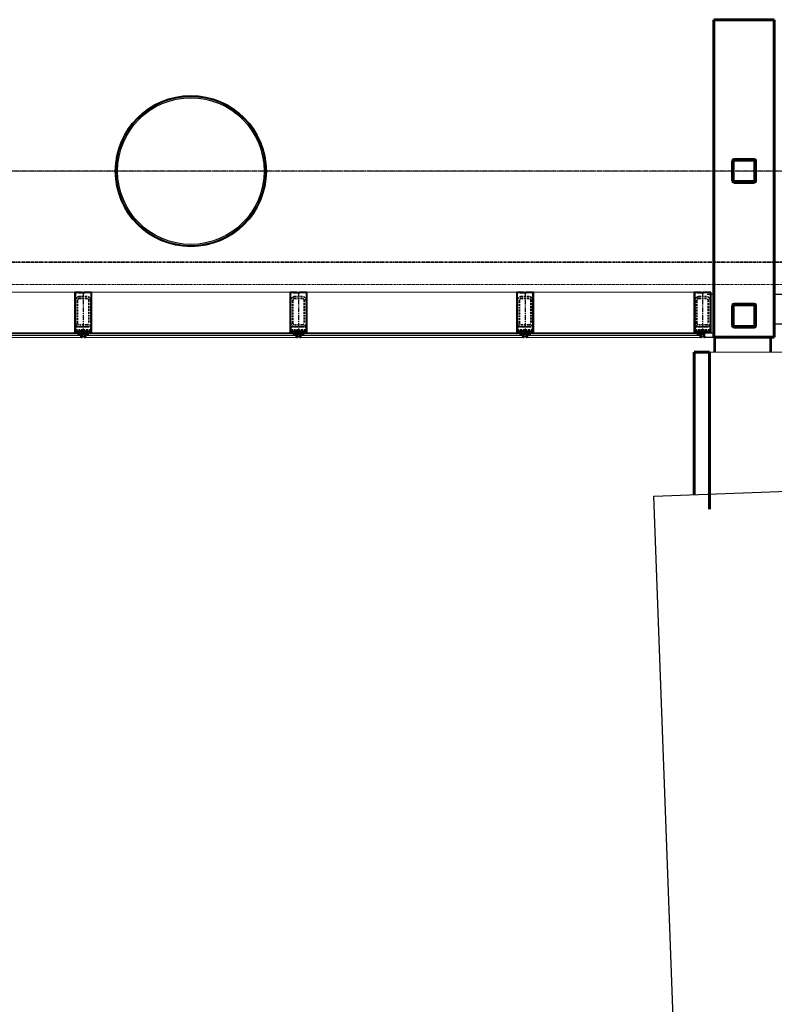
# Model space of a CAD drawing. Header units: millimetres. Extents: x 98667 to 994031, y -2704 to 533009.
# Tile 29 of 153: x 416346 to 421342, y 139506 to 146020. Entities that reach past the tile are written whole.
import ezdxf

# ---------------------------------------------------------------- set-up
doc = ezdxf.new("R2010")
doc.units = ezdxf.units.MM
for name, pattern in [('AP03000E0$0$CENTER', [50.8, 31.75, -6.35, 6.35, -6.35]), ('AP03000E0$0$HIDDEN', [9.525, 6.35, -3.175]), ('AP03000E0$0$HIDDENX2', [19.05, 12.7, -6.35]), ('sp00000g0$0$CENTER', [50.8, 31.75, -6.35, 6.35, -6.35])]:
    doc.linetypes.add(name, pattern=pattern)
for name, color, linetype in [('A-COL ENCLOUSER INNER', 1, 'Continuous'), ('A-COL ENCLOUSER OUTER', 6, 'Continuous'), ('A-XREF', 7, 'Continuous'), ('sp00000g0$0$S-GRID', 1, 'sp00000g0$0$CENTER')]:
    doc.layers.add(name, color=color, linetype=linetype)
for name, color, linetype, lineweight in [('AP03000E0$0$A-BRDG', 1, 'Continuous', 15), ('AP03000E0$0$A-BRDG-GLAZ-MULL', 3, 'Continuous', 30), ('AP03000E0$0$A-BRDG-WALL', 6, 'Continuous', 60), ('AP03000E0$0$A-BRDG-WALL-INTR', 3, 'Continuous', 30), ('AP03000E0$0$A-FLOR-EDGE', 1, 'AP03000E0$0$HIDDENX2', 15), ('AP03000E0$0$A-GLAZ-FULL-EXTR', 2, 'Continuous', 20), ('AP03000E0$0$A-GLAZ-MULL-EXTR', 3, 'Continuous', 35), ('AP03000E0$0$A-WALL-FNSH', 1, 'Continuous', 15), ('AP03000E0$0$A-WALL-PATT', 5, 'Continuous', 15)]:
    doc.layers.add(name, color=color, linetype=linetype, lineweight=lineweight)
doc.layers.add('AP03000E0$0$A-Slab Edge Guide', color=55, linetype='Continuous', lineweight=15, plot=False)

msp = doc.modelspace()

# ---------------------------------------------------------------- linework, layer by layer
at = {"color": 251, "linetype": 'AP03000E0$0$CENTER'}
for p, q in [((416766.5, 144218.6), (416766.5, 143918.6)), ((418191.7, 144218.6), (418191.7, 143918.6)), ((419691.7, 144218.6), (419691.7, 143918.6)), ((420866.7, 144218.6), (420866.7, 143918.6))]:
    msp.add_line(p, q, dxfattribs=at)
at = {"layer": 'A-COL ENCLOUSER INNER', "color": 251}
for radius in [494, 485]:
    msp.add_circle((417479.1, 145018.6), radius, dxfattribs=at)
at = {"layer": 'A-COL ENCLOUSER OUTER', "color": 251}
msp.add_circle((417479.1, 145018.6), 500, dxfattribs=at)
at = {"layer": 'A-XREF', "color": 251}
for p, q in [((420544.6, 142867.7, 0), (426220.8, 143075.9, 0)), ((422800.8, 81332, 0), (420544.6, 142867.7, 0))]:
    msp.add_line(p, q, dxfattribs=at)
at = {"layer": 'AP03000E0$0$A-BRDG', "color": 251}
for p, q in [((420941.7, 143920.3), (420941.7, 143820.3)), ((420946.7, 143920.3), (420946.7, 143820.3)), ((420951.7, 143920.3), (420951.7, 143820.3)), ((421312.2, 143820.3), (421312.2, 143920.3)), ((421317.2, 143820.3), (421317.2, 143920.3)), ((421322.2, 143820.3), (421322.2, 143920.3)), ((420911.7, 143820.3), (425841.7, 143820.3))]:
    msp.add_line(p, q, dxfattribs=at)
at = {"layer": 'AP03000E0$0$A-BRDG-GLAZ-MULL', "color": 251}
for p, q in [((421341.7, 144205.3), (421391.7, 144205.3)), ((421341.7, 144005.3), (421341.7, 144205.3)), ((421391.7, 144005.3), (421341.7, 144005.3))]:
    msp.add_line(p, q, dxfattribs=at)
at = {"layer": 'AP03000E0$0$A-BRDG-WALL', "color": 251}
for p, q in [((420941.7, 143920.3), (420941.7, 146020.4)), ((420941.7, 146020.4), (421341.7, 146020.4)), ((421341.7, 146020.4), (421341.7, 143920.3)), ((421065.5, 144953.7), (421065.5, 145087)), ((421070.3, 144953.7), (421070.3, 145087)), ((421075, 145096.5), (421208.3, 145096.5)), ((421075, 145091.8), (421208.3, 145091.8)), ((421213.1, 145087), (421213.1, 144953.7)), ((421217.9, 145087), (421217.9, 144953.7)), ((421208.3, 144948.9), (421075, 144948.9)), ((421208.3, 144944.1), (421075, 144944.1)), ((421065.5, 143996.2), (421065.5, 144129.5)), ((421070.3, 143996.2), (421070.3, 144129.5)), ((421075, 144139), (421208.3, 144139)), ((421075, 144134.3), (421208.3, 144134.3)), ((421213.1, 144129.5), (421213.1, 143996.2)), ((421217.9, 144129.5), (421217.9, 143996.2)), ((421208.3, 143991.4), (421075, 143991.4)), ((421208.3, 143986.6), (421075, 143986.6)), ((421341.7, 143920.3), (420941.7, 143920.3)), ((420911.7, 143820.3), (420811.7, 143820.3)), ((420811.7, 143820.3), (420811.7, 142877.5)), ((420911.7, 142781.1), (420911.7, 143820.3))]:
    msp.add_line(p, q, dxfattribs=at)
for centre, radius, start, end in [((421075, 145087), 9.56, 89.99997, 179.99997), ((421075, 145087), 4.78, 89.99997, 179.99997), ((421208.3, 145087), 9.56, 359.99997, 89.99997), ((421208.3, 145087), 4.78, 359.99997, 89.99997), ((421075, 144953.7), 9.56, 179.99996, 269.99996), ((421075, 144953.7), 4.78, 179.99996, 269.99996), ((421208.3, 144953.7), 4.78, 269.99997, 359.99997), ((421208.3, 144953.7), 9.56, 269.99996, 359.99996), ((421075, 144129.5), 9.56, 89.99997, 179.99997), ((421075, 144129.5), 4.78, 89.99997, 179.99997), ((421208.3, 144129.5), 9.56, 359.99997, 89.99997), ((421208.3, 144129.5), 4.78, 359.99997, 89.99997), ((421075, 143996.2), 9.56, 179.99997, 269.99997), ((421075, 143996.2), 4.78, 179.99997, 269.99997), ((421208.3, 143996.2), 4.78, 269.99997, 359.99997), ((421208.3, 143996.2), 9.56, 269.99996, 359.99996)]:
    msp.add_arc(centre, radius, start, end, dxfattribs=at)
at = {"layer": 'AP03000E0$0$A-BRDG-WALL-INTR', "color": 251}
for p, q in [((420897.2, 144205.4), (420942.2, 144205.4)), ((420942.2, 143946.3), (420879.9, 143946.3)), ((420879.9, 143946.3), (420879.9, 143920.3)), ((420879.9, 143920.3), (420942.2, 143920.3))]:
    msp.add_line(p, q, dxfattribs=at)
at = {"layer": 'AP03000E0$0$A-FLOR-EDGE', "color": 251, "linetype": 'AP03000E0$0$HIDDEN'}
msp.add_line((441329.3, 144268.6), (402091.3, 144268.6), dxfattribs=at)
at = {"layer": 'AP03000E0$0$A-GLAZ-FULL-EXTR', "color": 251}
for p, q in [((416749, 144218.6), (415284, 144218.6)), ((418174.2, 144218.6), (416784, 144218.6)), ((419674.2, 144218.6), (418209.2, 144218.6)), ((420849.2, 144218.6), (419709.2, 144218.6)), ((415284, 143948.6), (416749, 143948.6)), ((416749, 143942.6), (415284, 143942.6)), ((415284, 143930.6), (416749, 143930.6)), ((416749, 143918.6), (415284, 143918.6)), ((416731, 143930.6), (416731, 143942.6)), ((416731, 143933.6), (416731, 143939.6)), ((416731, 143939.6), (416737, 143939.6)), ((416737, 143933.6), (416731, 143933.6)), ((416737, 143930.6), (416737, 143942.6)), ((416737, 143942.6), (416749, 143942.6)), ((416737, 143939.6), (416737, 143933.6)), ((416749, 143930.6), (416737, 143930.6)), ((416749, 143948.6), (416749, 143942.6)), ((416749, 143942.6), (416749, 143930.6)), ((416749, 143930.6), (416749, 143918.6)), ((416784, 143942.6), (416784, 143948.6)), ((416784, 143948.6), (418174.2, 143948.6)), ((418174.2, 143942.6), (416784, 143942.6)), ((416796, 143942.6), (416784, 143942.6)), ((416784, 143942.6), (416784, 143930.6)), ((416784, 143918.6), (416784, 143930.6)), ((416784, 143930.6), (418174.2, 143930.6)), ((416784, 143930.6), (416796, 143930.6)), ((418174.2, 143918.6), (416784, 143918.6)), ((416796, 143930.6), (416796, 143942.6)), ((416802, 143939.6), (416796, 143939.6)), ((416796, 143939.6), (416796, 143933.6)), ((416796, 143933.6), (416802, 143933.6)), ((416802, 143930.6), (416802, 143942.6)), ((416802, 143933.6), (416802, 143939.6)), ((418156.2, 143930.6), (418156.2, 143942.6)), ((418156.2, 143933.6), (418156.2, 143939.6)), ((418156.2, 143939.6), (418162.2, 143939.6)), ((418162.2, 143933.6), (418156.2, 143933.6)), ((418162.2, 143930.6), (418162.2, 143942.6)), ((418162.2, 143942.6), (418174.2, 143942.6)), ((418162.2, 143939.6), (418162.2, 143933.6)), ((418174.2, 143930.6), (418162.2, 143930.6)), ((418174.2, 143948.6), (418174.2, 143942.6)), ((418174.2, 143942.6), (418174.2, 143930.6)), ((418174.2, 143930.6), (418174.2, 143918.6)), ((418209.2, 143942.6), (418209.2, 143948.6)), ((418209.2, 143948.6), (419674.2, 143948.6)), ((419674.2, 143942.6), (418209.2, 143942.6)), ((418221.2, 143942.6), (418209.2, 143942.6)), ((418209.2, 143942.6), (418209.2, 143930.6)), ((418209.2, 143918.6), (418209.2, 143930.6)), ((418209.2, 143930.6), (419674.2, 143930.6)), ((418209.2, 143930.6), (418221.2, 143930.6)), ((419674.2, 143918.6), (418209.2, 143918.6)), ((418221.2, 143930.6), (418221.2, 143942.6)), ((418227.2, 143939.6), (418221.2, 143939.6)), ((418221.2, 143939.6), (418221.2, 143933.6)), ((418221.2, 143933.6), (418227.2, 143933.6)), ((418227.2, 143930.6), (418227.2, 143942.6)), ((418227.2, 143933.6), (418227.2, 143939.6)), ((419656.2, 143930.6), (419656.2, 143942.6)), ((419656.2, 143933.6), (419656.2, 143939.6)), ((419656.2, 143939.6), (419662.2, 143939.6)), ((419662.2, 143933.6), (419656.2, 143933.6)), ((419662.2, 143930.6), (419662.2, 143942.6)), ((419662.2, 143942.6), (419674.2, 143942.6)), ((419662.2, 143939.6), (419662.2, 143933.6)), ((419674.2, 143930.6), (419662.2, 143930.6)), ((419674.2, 143948.6), (419674.2, 143942.6)), ((419674.2, 143942.6), (419674.2, 143930.6)), ((419674.2, 143930.6), (419674.2, 143918.6)), ((419709.2, 143942.6), (419709.2, 143948.6)), ((419709.2, 143948.6), (420849.2, 143948.6)), ((420849.2, 143942.6), (419709.2, 143942.6)), ((419721.2, 143942.6), (419709.2, 143942.6)), ((419709.2, 143942.6), (419709.2, 143930.6)), ((419709.2, 143918.6), (419709.2, 143930.6)), ((419709.2, 143930.6), (420849.2, 143930.6)), ((419709.2, 143930.6), (419721.2, 143930.6)), ((420849.2, 143918.6), (419709.2, 143918.6)), ((419721.2, 143930.6), (419721.2, 143942.6)), ((419727.2, 143939.6), (419721.2, 143939.6)), ((419721.2, 143939.6), (419721.2, 143933.6)), ((419721.2, 143933.6), (419727.2, 143933.6)), ((419727.2, 143930.6), (419727.2, 143942.6)), ((419727.2, 143933.6), (419727.2, 143939.6)), ((420831.2, 143930.6), (420831.2, 143942.6)), ((420831.2, 143933.6), (420831.2, 143939.6)), ((420831.2, 143939.6), (420837.2, 143939.6)), ((420837.2, 143933.6), (420831.2, 143933.6)), ((420837.2, 143930.6), (420837.2, 143942.6)), ((420837.2, 143942.6), (420849.2, 143942.6)), ((420837.2, 143939.6), (420837.2, 143933.6)), ((420849.2, 143930.6), (420837.2, 143930.6)), ((420849.2, 143948.6), (420849.2, 143942.6)), ((420849.2, 143942.6), (420849.2, 143930.6)), ((420849.2, 143930.6), (420849.2, 143918.6))]:
    msp.add_line(p, q, dxfattribs=at)
at = {"layer": 'AP03000E0$0$A-GLAZ-FULL-EXTR', "color": 251, "linetype": 'Continuous'}
for p, q in [((416737, 143941.6), (416749, 143941.5)), ((416737, 143938.4), (416749, 143938.3)), ((416737, 143935.2), (416749, 143935.2)), ((416737, 143932), (416749, 143932)), ((416737.3, 143930.6), (416737.3, 143942.6)), ((416740.5, 143930.6), (416740.5, 143942.6)), ((416743.6, 143930.6), (416743.7, 143942.6)), ((416746.8, 143930.6), (416746.9, 143942.6)), ((416784, 143941.4), (416796, 143941.3)), ((416784, 143938.2), (416796, 143938.1)), ((416784, 143935), (416796, 143935)), ((416784, 143931.8), (416796, 143931.8)), ((416784.9, 143930.6), (416785, 143942.6)), ((416788.1, 143930.6), (416788.1, 143942.6)), ((416791.3, 143930.6), (416791.3, 143942.6)), ((416794.4, 143930.6), (416794.5, 143942.6)), ((418162.2, 143942.1), (418174.2, 143942)), ((418162.2, 143938.9), (418174.2, 143938.9)), ((418162.2, 143935.7), (418174.2, 143935.7)), ((418162.2, 143932.6), (418174.2, 143932.5)), ((418162.9, 143930.6), (418162.9, 143942.6)), ((418166, 143930.6), (418166.1, 143942.6)), ((418169.2, 143930.6), (418169.3, 143942.6)), ((418172.4, 143930.6), (418172.4, 143942.6)), ((418209.2, 143941.9), (418221.2, 143941.8)), ((418209.2, 143938.7), (418221.2, 143938.7)), ((418209.2, 143935.5), (418221.2, 143935.5)), ((418209.2, 143932.4), (418221.2, 143932.3)), ((418210.5, 143930.6), (418210.5, 143942.6)), ((418213.7, 143930.6), (418213.7, 143942.6)), ((418216.8, 143930.6), (418216.9, 143942.6)), ((418220, 143930.6), (418220.1, 143942.6)), ((419662.2, 143942.3), (419674.2, 143942.2)), ((419662.2, 143939.1), (419674.2, 143939.1)), ((419662.2, 143935.9), (419674.2, 143935.9)), ((419662.2, 143932.8), (419674.2, 143932.7)), ((419664.7, 143930.6), (419664.7, 143942.6)), ((419667.8, 143930.6), (419667.9, 143942.6)), ((419671, 143930.6), (419671.1, 143942.6)), ((419674.2, 143930.6), (419674.2, 143932.1)), ((419709.2, 143942.1), (419721.2, 143942.1)), ((419709.2, 143938.9), (419721.2, 143938.9)), ((419709.2, 143935.8), (419721.2, 143935.7)), ((419709.2, 143932.6), (419721.2, 143932.5)), ((419712.3, 143930.6), (419712.3, 143942.6)), ((419715.5, 143930.6), (419715.5, 143942.6)), ((419718.6, 143930.6), (419718.7, 143942.6)), ((420837.2, 143940.7), (420849.2, 143940.6)), ((420837.2, 143937.5), (420849.2, 143937.4)), ((420837.2, 143934.3), (420849.2, 143934.3)), ((420837.2, 143931.1), (420849.2, 143931.1)), ((420839.4, 143930.6), (420839.5, 143942.6)), ((420842.6, 143930.6), (420842.6, 143942.6)), ((420845.8, 143930.6), (420845.8, 143942.6)), ((420848.9, 143930.6), (420849, 143942.6))]:
    msp.add_line(p, q, dxfattribs=at)
at = {"layer": 'AP03000E0$0$A-GLAZ-MULL-EXTR', "color": 251}
for p, q in [((416756.5, 144218.6), (416711.5, 144218.6)), ((416711.5, 144218.6), (416711.5, 143958.6)), ((416714.5, 144015.6), (416714.5, 144215.6)), ((416714.5, 144215.6), (416756.5, 144215.6)), ((416771.5, 144215.6), (416734.5, 144215.6)), ((416734.5, 144215.6), (416734.5, 144212.6)), ((416734.5, 144212.6), (416776.5, 144212.6)), ((416756.5, 144215.6), (416756.5, 144218.6)), ((416821.5, 144218.6), (416771.5, 144218.6)), ((416771.5, 144218.6), (416771.5, 144215.6)), ((416776.5, 144212.6), (416776.5, 144215.6)), ((416776.5, 144215.6), (416818.5, 144215.6)), ((416818.5, 144215.6), (416818.5, 144015.6)), ((416821.5, 143958.6), (416821.5, 144218.6)), ((418181.7, 144218.6), (418136.7, 144218.6)), ((418136.7, 144218.6), (418136.7, 143958.6)), ((418139.7, 144015.6), (418139.7, 144215.6)), ((418139.7, 144215.6), (418181.7, 144215.6)), ((418196.7, 144215.6), (418159.7, 144215.6)), ((418159.7, 144215.6), (418159.7, 144212.6)), ((418159.7, 144212.6), (418201.7, 144212.6)), ((418181.7, 144215.6), (418181.7, 144218.6)), ((418246.7, 144218.6), (418196.7, 144218.6)), ((418196.7, 144218.6), (418196.7, 144215.6)), ((418201.7, 144212.6), (418201.7, 144215.6)), ((418201.7, 144215.6), (418243.7, 144215.6)), ((418243.7, 144215.6), (418243.7, 144015.6)), ((418246.7, 143958.6), (418246.7, 144218.6)), ((419681.7, 144218.6), (419636.7, 144218.6)), ((419636.7, 144218.6), (419636.7, 143958.6)), ((419639.7, 144015.6), (419639.7, 144215.6)), ((419639.7, 144215.6), (419681.7, 144215.6)), ((419696.7, 144215.6), (419659.7, 144215.6)), ((419659.7, 144215.6), (419659.7, 144212.6)), ((419659.7, 144212.6), (419701.7, 144212.6)), ((419681.7, 144215.6), (419681.7, 144218.6)), ((419746.7, 144218.6), (419696.7, 144218.6)), ((419696.7, 144218.6), (419696.7, 144215.6)), ((419701.7, 144212.6), (419701.7, 144215.6)), ((419701.7, 144215.6), (419743.7, 144215.6)), ((419743.7, 144215.6), (419743.7, 144015.6)), ((419746.7, 143958.6), (419746.7, 144218.6)), ((420856.7, 144218.6), (420811.7, 144218.6)), ((420811.7, 144218.6), (420811.7, 143958.6)), ((420814.7, 144015.6), (420814.7, 144215.6)), ((420814.7, 144215.6), (420856.7, 144215.6)), ((420871.7, 144215.6), (420834.7, 144215.6)), ((420834.7, 144215.6), (420834.7, 144212.6)), ((420834.7, 144212.6), (420876.7, 144212.6)), ((420856.7, 144215.6), (420856.7, 144218.6)), ((420921.7, 144218.6), (420871.7, 144218.6)), ((420871.7, 144218.6), (420871.7, 144215.6)), ((420876.7, 144212.6), (420876.7, 144215.6)), ((420876.7, 144215.6), (420918.7, 144215.6)), ((420918.7, 144215.6), (420918.7, 144015.6)), ((420921.7, 143958.6), (420921.7, 144218.6)), ((416714.5, 143958.6), (416714.5, 144015.6)), ((416818.5, 144015.6), (416818.5, 143958.6)), ((418139.7, 143958.6), (418139.7, 144015.6)), ((418243.7, 144015.6), (418243.7, 143958.6)), ((419639.7, 143958.6), (419639.7, 144015.6)), ((419743.7, 144015.6), (419743.7, 143958.6)), ((420814.7, 143958.6), (420814.7, 144015.6)), ((420918.7, 144015.6), (420918.7, 143958.6)), ((416706.5, 143948.6), (416711.5, 143953.6)), ((416734, 143948.6), (416706.5, 143948.6)), ((416711.5, 143958.6), (416711.5, 143953.6)), ((416711.5, 143953.6), (416754, 143953.6)), ((416711.5, 143953.6), (416734, 143953.6)), ((416754, 143958.6), (416714.5, 143958.6)), ((416734, 143953.6), (416734, 143948.6)), ((416779, 143961.6), (416737, 143961.6)), ((416737, 143961.6), (416737, 143958.6)), ((416737, 143958.6), (416774, 143958.6)), ((416759, 143958.6), (416754, 143958.6)), ((416754, 143953.6), (416754, 143918.6)), ((416754, 143918.6), (416759, 143918.6)), ((416759, 143918.6), (416759, 143958.6)), ((416774, 143958.6), (416774, 143918.6)), ((416774, 143918.6), (416779, 143918.6)), ((416779, 143958.6), (416779, 143961.6)), ((416818.5, 143958.6), (416779, 143958.6)), ((416779, 143918.6), (416779, 143953.6)), ((416779, 143953.6), (416821.5, 143953.6)), ((416821.5, 143953.6), (416799, 143953.6)), ((416799, 143953.6), (416799, 143948.6)), ((416799, 143948.6), (416826.5, 143948.6)), ((416821.5, 143953.6), (416821.5, 143958.6)), ((416826.5, 143948.6), (416821.5, 143953.6)), ((418131.7, 143948.6), (418136.7, 143953.6)), ((418159.2, 143948.6), (418131.7, 143948.6)), ((418136.7, 143958.6), (418136.7, 143953.6)), ((418136.7, 143953.6), (418179.2, 143953.6)), ((418136.7, 143953.6), (418159.2, 143953.6)), ((418179.2, 143958.6), (418139.7, 143958.6)), ((418159.2, 143953.6), (418159.2, 143948.6)), ((418204.2, 143961.6), (418162.2, 143961.6)), ((418162.2, 143961.6), (418162.2, 143958.6)), ((418162.2, 143958.6), (418199.2, 143958.6)), ((418184.2, 143958.6), (418179.2, 143958.6)), ((418179.2, 143953.6), (418179.2, 143918.6)), ((418179.2, 143918.6), (418184.2, 143918.6)), ((418184.2, 143918.6), (418184.2, 143958.6)), ((418199.2, 143958.6), (418199.2, 143918.6)), ((418199.2, 143918.6), (418204.2, 143918.6)), ((418204.2, 143958.6), (418204.2, 143961.6)), ((418243.7, 143958.6), (418204.2, 143958.6)), ((418204.2, 143918.6), (418204.2, 143953.6)), ((418204.2, 143953.6), (418246.7, 143953.6)), ((418246.7, 143953.6), (418224.2, 143953.6)), ((418224.2, 143953.6), (418224.2, 143948.6)), ((418224.2, 143948.6), (418251.7, 143948.6)), ((418246.7, 143953.6), (418246.7, 143958.6)), ((418251.7, 143948.6), (418246.7, 143953.6)), ((419631.7, 143948.6), (419636.7, 143953.6)), ((419659.2, 143948.6), (419631.7, 143948.6)), ((419636.7, 143958.6), (419636.7, 143953.6)), ((419636.7, 143953.6), (419679.2, 143953.6)), ((419636.7, 143953.6), (419659.2, 143953.6)), ((419679.2, 143958.6), (419639.7, 143958.6)), ((419659.2, 143953.6), (419659.2, 143948.6)), ((419704.2, 143961.6), (419662.2, 143961.6)), ((419662.2, 143961.6), (419662.2, 143958.6)), ((419662.2, 143958.6), (419699.2, 143958.6)), ((419684.2, 143958.6), (419679.2, 143958.6)), ((419679.2, 143953.6), (419679.2, 143918.6)), ((419679.2, 143918.6), (419684.2, 143918.6)), ((419684.2, 143918.6), (419684.2, 143958.6)), ((419699.2, 143958.6), (419699.2, 143918.6)), ((419699.2, 143918.6), (419704.2, 143918.6)), ((419704.2, 143958.6), (419704.2, 143961.6)), ((419743.7, 143958.6), (419704.2, 143958.6)), ((419704.2, 143918.6), (419704.2, 143953.6)), ((419704.2, 143953.6), (419746.7, 143953.6)), ((419746.7, 143953.6), (419724.2, 143953.6)), ((419724.2, 143953.6), (419724.2, 143948.6)), ((419724.2, 143948.6), (419751.7, 143948.6)), ((419746.7, 143953.6), (419746.7, 143958.6)), ((419751.7, 143948.6), (419746.7, 143953.6)), ((420806.7, 143948.6), (420811.7, 143953.6)), ((420834.2, 143948.6), (420806.7, 143948.6)), ((420811.7, 143958.6), (420811.7, 143953.6)), ((420811.7, 143953.6), (420854.2, 143953.6)), ((420811.7, 143953.6), (420834.2, 143953.6)), ((420854.2, 143958.6), (420814.7, 143958.6)), ((420834.2, 143953.6), (420834.2, 143948.6)), ((420879.2, 143961.6), (420837.2, 143961.6)), ((420837.2, 143961.6), (420837.2, 143958.6)), ((420837.2, 143958.6), (420874.2, 143958.6)), ((420859.2, 143958.6), (420854.2, 143958.6)), ((420854.2, 143953.6), (420854.2, 143918.6)), ((420854.2, 143918.6), (420859.2, 143918.6)), ((420859.2, 143918.6), (420859.2, 143958.6)), ((420874.2, 143958.6), (420874.2, 143918.6)), ((420874.2, 143918.6), (420879.2, 143918.6)), ((420879.2, 143958.6), (420879.2, 143961.6)), ((420918.7, 143958.6), (420879.2, 143958.6)), ((420879.2, 143918.6), (420879.2, 143953.6)), ((420879.2, 143953.6), (420921.7, 143953.6)), ((420921.7, 143953.6), (420899.2, 143953.6)), ((420899.2, 143953.6), (420899.2, 143948.6)), ((420899.2, 143948.6), (420926.7, 143948.6)), ((420921.7, 143953.6), (420921.7, 143958.6)), ((420926.7, 143948.6), (420921.7, 143953.6))]:
    msp.add_line(p, q, dxfattribs=at)
at = {"layer": 'AP03000E0$0$A-GLAZ-MULL-EXTR', "color": 251, "linetype": 'AP03000E0$0$HIDDENX2'}
for p, q in [((416716.5, 144013.6), (416716.5, 144163.6)), ((416729, 144013.6), (416729, 144163.6)), ((416741.5, 144188.6), (416791.5, 144188.6)), ((416741.5, 144176.1), (416791.5, 144176.1)), ((416804, 144163.6), (416804, 144013.6)), ((416816.5, 144163.6), (416816.5, 144013.6)), ((418141.7, 144013.6), (418141.7, 144163.6)), ((418154.2, 144013.6), (418154.2, 144163.6)), ((418166.7, 144188.6), (418216.7, 144188.6)), ((418166.7, 144176.1), (418216.7, 144176.1)), ((418229.2, 144163.6), (418229.2, 144013.6)), ((418241.7, 144163.6), (418241.7, 144013.6)), ((419641.7, 144013.6), (419641.7, 144163.6)), ((419654.2, 144013.6), (419654.2, 144163.6)), ((419666.7, 144188.6), (419716.7, 144188.6)), ((419666.7, 144176.1), (419716.7, 144176.1)), ((419729.2, 144163.6), (419729.2, 144013.6)), ((419741.7, 144163.6), (419741.7, 144013.6)), ((420816.7, 144013.6), (420816.7, 144163.6)), ((420829.2, 144013.6), (420829.2, 144163.6)), ((420841.7, 144188.6), (420891.7, 144188.6)), ((420841.7, 144176.1), (420891.7, 144176.1)), ((420904.2, 144163.6), (420904.2, 144013.6)), ((420916.7, 144163.6), (420916.7, 144013.6)), ((416716.5, 143968.6), (416716.5, 143988.6)), ((416716.5, 143988.6), (416816.5, 143988.6)), ((416766.5, 143968.6), (416716.5, 143968.6)), ((416791.5, 144001.1), (416741.5, 144001.1)), ((416791.5, 143988.6), (416741.5, 143988.6)), ((416816.5, 143968.6), (416766.5, 143968.6)), ((416816.5, 143988.6), (416816.5, 143968.6)), ((418141.7, 143968.6), (418141.7, 143988.6)), ((418141.7, 143988.6), (418241.7, 143988.6)), ((418191.7, 143968.6), (418141.7, 143968.6)), ((418216.7, 144001.1), (418166.7, 144001.1)), ((418216.7, 143988.6), (418166.7, 143988.6)), ((418241.7, 143968.6), (418191.7, 143968.6)), ((418241.7, 143988.6), (418241.7, 143968.6)), ((419641.7, 143968.6), (419641.7, 143988.6)), ((419641.7, 143988.6), (419741.7, 143988.6)), ((419691.7, 143968.6), (419641.7, 143968.6)), ((419716.7, 144001.1), (419666.7, 144001.1)), ((419716.7, 143988.6), (419666.7, 143988.6)), ((419741.7, 143968.6), (419691.7, 143968.6)), ((419741.7, 143988.6), (419741.7, 143968.6)), ((420816.7, 143968.6), (420816.7, 143988.6)), ((420816.7, 143988.6), (420916.7, 143988.6)), ((420866.7, 143968.6), (420816.7, 143968.6)), ((420891.7, 144001.1), (420841.7, 144001.1)), ((420891.7, 143988.6), (420841.7, 143988.6)), ((420916.7, 143968.6), (420866.7, 143968.6)), ((420916.7, 143988.6), (420916.7, 143968.6))]:
    msp.add_line(p, q, dxfattribs=at)
at = {"layer": 'AP03000E0$0$A-GLAZ-MULL-EXTR', "color": 251, "linetype": 'Continuous'}
for p, q in [((416706.7, 143948.6), (416706.7, 143948.9)), ((416708.3, 143950.5), (416734, 143950.3)), ((416709.9, 143948.6), (416709.9, 143952.1)), ((416711.5, 143953.6), (416734, 143953.5)), ((416713.1, 143948.6), (416713.1, 143953.6)), ((416716.3, 143948.6), (416716.3, 143953.6)), ((416719.4, 143948.6), (416719.5, 143953.6)), ((416722.6, 143948.6), (416722.6, 143953.6)), ((416725.8, 143948.6), (416725.8, 143953.6)), ((416729, 143948.6), (416729, 143953.6)), ((416732.1, 143948.6), (416732.2, 143953.6)), ((416799, 143953.3), (416822, 143953.2)), ((416799, 143950.1), (416825.2, 143950)), ((416802, 143948.6), (416802, 143953.6)), ((416805.2, 143948.6), (416805.2, 143953.6)), ((416808.3, 143948.6), (416808.4, 143953.6)), ((416811.5, 143948.6), (416811.5, 143953.6)), ((416814.7, 143948.6), (416814.7, 143953.6)), ((416817.9, 143948.6), (416817.9, 143953.6)), ((416821, 143948.6), (416821.1, 143953.6)), ((416824.2, 143948.6), (416824.2, 143950.9)), ((418132.3, 143948.6), (418132.3, 143949.3)), ((418134, 143951), (418159.2, 143950.9)), ((418135.5, 143948.6), (418135.5, 143952.5)), ((418138.7, 143948.6), (418138.7, 143953.6)), ((418141.8, 143948.6), (418141.9, 143953.6)), ((418145, 143948.6), (418145, 143953.6)), ((418148.2, 143948.6), (418148.2, 143953.6)), ((418151.4, 143948.6), (418151.4, 143953.6)), ((418154.5, 143948.6), (418154.6, 143953.6)), ((418157.7, 143948.6), (418157.7, 143953.6)), ((418224.2, 143950.6), (418249.8, 143950.5)), ((418224.4, 143948.6), (418224.4, 143953.6)), ((418227.6, 143948.6), (418227.6, 143953.6)), ((418230.7, 143948.6), (418230.8, 143953.6)), ((418233.9, 143948.6), (418233.9, 143953.6)), ((418237.1, 143948.6), (418237.1, 143953.6)), ((418240.3, 143948.6), (418240.3, 143953.6)), ((418243.4, 143948.6), (418243.5, 143953.6)), ((418246.6, 143948.6), (418246.6, 143953.6)), ((418249.8, 143948.6), (418249.8, 143950.5)), ((419634.1, 143948.6), (419634.1, 143951.1)), ((419634.2, 143951.2), (419659.2, 143951.1)), ((419637.3, 143948.6), (419637.3, 143953.6)), ((419640.5, 143948.6), (419640.5, 143953.6)), ((419643.6, 143948.6), (419643.7, 143953.6)), ((419646.8, 143948.6), (419646.8, 143953.6)), ((419650, 143948.6), (419650, 143953.6)), ((419653.2, 143948.6), (419653.2, 143953.6)), ((419656.3, 143948.6), (419656.4, 143953.6)), ((419724.2, 143950.8), (419749.6, 143950.7)), ((419726.2, 143948.6), (419726.2, 143953.6)), ((419729.4, 143948.6), (419729.4, 143953.6)), ((419732.5, 143948.6), (419732.6, 143953.6)), ((419735.7, 143948.6), (419735.7, 143953.6)), ((419738.9, 143948.6), (419738.9, 143953.6)), ((419742.1, 143948.6), (419742.1, 143953.6)), ((419745.2, 143948.6), (419745.3, 143953.6)), ((419748.4, 143948.6), (419748.4, 143951.9)), ((419751.6, 143948.6), (419751.6, 143948.7)), ((420807.6, 143949.6), (420834.2, 143949.5)), ((420808.9, 143948.6), (420808.9, 143950.8)), ((420810.8, 143952.7), (420834.2, 143952.6)), ((420812, 143948.6), (420812.1, 143953.6)), ((420815.2, 143948.6), (420815.2, 143953.6)), ((420818.4, 143948.6), (420818.4, 143953.6)), ((420821.6, 143948.6), (420821.6, 143953.6)), ((420824.7, 143948.6), (420824.8, 143953.6)), ((420827.9, 143948.6), (420827.9, 143953.6)), ((420831.1, 143948.6), (420831.1, 143953.6)), ((420899.2, 143952.4), (420923, 143952.3)), ((420899.2, 143949.2), (420926.2, 143949.1)), ((420900.9, 143948.6), (420901, 143953.6)), ((420904.1, 143948.6), (420904.1, 143953.6)), ((420907.3, 143948.6), (420907.3, 143953.6)), ((420910.5, 143948.6), (420910.5, 143953.6)), ((420913.6, 143948.6), (420913.7, 143953.6)), ((420916.8, 143948.6), (420916.8, 143953.6)), ((420920, 143948.6), (420920, 143953.6)), ((420923.2, 143948.6), (420923.2, 143952.1)), ((420926.3, 143948.6), (420926.3, 143948.9))]:
    msp.add_line(p, q, dxfattribs=at)
at = {"layer": 'AP03000E0$0$A-GLAZ-MULL-EXTR', "color": 251, "linetype": 'AP03000E0$0$HIDDENX2'}
for centre, radius, start, end in [((416741.5, 144163.6), 25, 89.99999, 179.99999), ((416741.5, 144163.6), 12.5, 89.99999, 179.99999), ((416791.5, 144163.6), 25, 359.99999, 89.99999), ((416791.5, 144163.6), 12.5, 359.99999, 89.99999), ((418166.7, 144163.6), 25, 89.99999, 179.99999), ((418166.7, 144163.6), 12.5, 89.99999, 179.99999), ((418216.7, 144163.6), 25, 359.99999, 89.99999), ((418216.7, 144163.6), 12.5, 359.99999, 89.99999), ((419666.7, 144163.6), 25, 89.99999, 179.99999), ((419666.7, 144163.6), 12.5, 89.99999, 179.99999), ((419716.7, 144163.6), 25, 359.99999, 89.99999), ((419716.7, 144163.6), 12.5, 359.99999, 89.99999), ((420841.7, 144163.6), 25, 89.99999, 179.99999), ((420841.7, 144163.6), 12.5, 89.99999, 179.99999), ((420891.7, 144163.6), 25, 359.99999, 89.99999), ((420891.7, 144163.6), 12.5, 359.99999, 89.99999), ((416741.5, 144013.6), 25, 179.99999, 269.99999), ((416741.5, 144013.6), 12.5, 179.99999, 269.99999), ((416791.5, 144013.6), 25, 269.99999, 359.99999), ((416791.5, 144013.6), 12.5, 269.99999, 359.99999), ((418166.7, 144013.6), 25, 179.99999, 269.99999), ((418166.7, 144013.6), 12.5, 179.99999, 269.99999), ((418216.7, 144013.6), 25, 269.99999, 359.99999), ((418216.7, 144013.6), 12.5, 269.99999, 359.99999), ((419666.7, 144013.6), 25, 179.99999, 269.99999), ((419666.7, 144013.6), 12.5, 179.99999, 269.99999), ((419716.7, 144013.6), 25, 269.99999, 359.99999), ((419716.7, 144013.6), 12.5, 269.99999, 359.99999), ((420841.7, 144013.6), 25, 179.99999, 269.99999), ((420841.7, 144013.6), 12.5, 179.99999, 269.99999), ((420891.7, 144013.6), 25, 269.99999, 359.99999), ((420891.7, 144013.6), 12.5, 269.99999, 359.99999)]:
    msp.add_arc(centre, radius, start, end, dxfattribs=at)
at = {"layer": 'AP03000E0$0$A-GLAZ-MULL-EXTR', "color": 251}
for centre in [(416751.5, 143922.3), (416751.5, 143921.3), (416751.5, 143920.3), (416751.5, 143919.3), (416751.5, 143918.3), (416751.5, 143917.3), (416781.5, 143922.3), (416781.5, 143921.3), (416781.5, 143920.3), (416781.5, 143919.3), (416781.5, 143918.3), (416781.5, 143917.3), (418176.7, 143922.3), (418176.7, 143921.3), (418176.7, 143920.3), (418176.7, 143919.3), (418176.7, 143918.3), (418176.7, 143917.3), (418206.7, 143922.3), (418206.7, 143921.3), (418206.7, 143920.3), (418206.7, 143919.3), (418206.7, 143918.3), (418206.7, 143917.3), (419676.7, 143922.3), (419676.7, 143921.3), (419676.7, 143920.3), (419676.7, 143919.3), (419676.7, 143918.3), (419676.7, 143917.3), (419706.7, 143922.3), (419706.7, 143921.3), (419706.7, 143920.3), (419706.7, 143919.3), (419706.7, 143918.3), (419706.7, 143917.3), (420851.7, 143922.3), (420851.7, 143921.3), (420851.7, 143920.3), (420851.7, 143919.3), (420851.7, 143918.3), (420851.7, 143917.3), (420881.7, 143922.3), (420881.7, 143921.3), (420881.7, 143920.3), (420881.7, 143919.3), (420881.7, 143918.3), (420881.7, 143917.3)]:
    msp.add_arc(centre, 2.83, 28.06064, 151.93933, dxfattribs=at)
at = {"layer": 'AP03000E0$0$A-Slab Edge Guide', "color": 251, "linetype": 'AP03000E0$0$HIDDEN'}
msp.add_line((441329.3, 145018.6), (402091.3, 145018.6), dxfattribs=at)
at = {"layer": 'AP03000E0$0$A-WALL-FNSH', "color": 251, "linetype": 'AP03000E0$0$HIDDEN'}
for p, q in [((441331.3, 144418.6), (402092.3, 144418.6)), ((441331.3, 144413.6), (402092.3, 144413.6))]:
    msp.add_line(p, q, dxfattribs=at)
at = {"layer": 'AP03000E0$0$A-WALL-PATT', "color": 251, "linetype": 'Continuous'}
for p, q in [((421066.7, 145091.7), (421070.4, 145088)), ((421115.6, 145096.5), (421120.4, 145091.8)), ((421142.5, 145096.5), (421147.2, 145091.8)), ((421196.2, 145096.5), (421201, 145091.8)), ((421213.1, 145079.6), (421217.9, 145074.8)), ((421065.5, 145065.9), (421070.3, 145061.1)), ((421065.5, 145011.9), (421070.3, 145007.1)), ((421213.1, 145025.5), (421217.9, 145020.7)), ((421065.5, 144984.9), (421070.3, 144980.1)), ((421101.2, 144948.9), (421106, 144944.1)), ((421128.1, 144948.9), (421132.8, 144944.1)), ((421181.8, 144948.9), (421186.6, 144944.1)), ((421208.7, 144948.9), (421212.5, 144945.1)), ((421213.1, 144998.5), (421217.9, 144993.7)), ((421065.5, 144120.4), (421070.3, 144115.6)), ((421100.7, 144139), (421105.4, 144134.3)), ((421127.5, 144139), (421132.3, 144134.3)), ((421181.3, 144139), (421186, 144134.3)), ((421208.1, 144139), (421217.9, 144129.2)), ((421213.1, 144107), (421217.9, 144102.2)), ((421065.5, 144093.4), (421070.3, 144088.6)), ((421065.5, 144039.3), (421070.3, 144034.5)), ((421213.1, 144053), (421217.9, 144048.2)), ((421065.5, 144012.3), (421070.3, 144007.5)), ((421086.3, 143991.4), (421091, 143986.6)), ((421113.1, 143991.4), (421117.9, 143986.6)), ((421166.9, 143991.4), (421171.6, 143986.6)), ((421193.7, 143991.4), (421198.5, 143986.6)), ((421213.1, 144026), (421217.9, 144021.2))]:
    msp.add_line(p, q, dxfattribs=at)
at = {"layer": 'sp00000g0$0$S-GRID', "color": 251}
msp.add_line((429751.9, 145018.6), (345928.4, 145018.6), dxfattribs=at)

doc.saveas('drawing.dxf')
